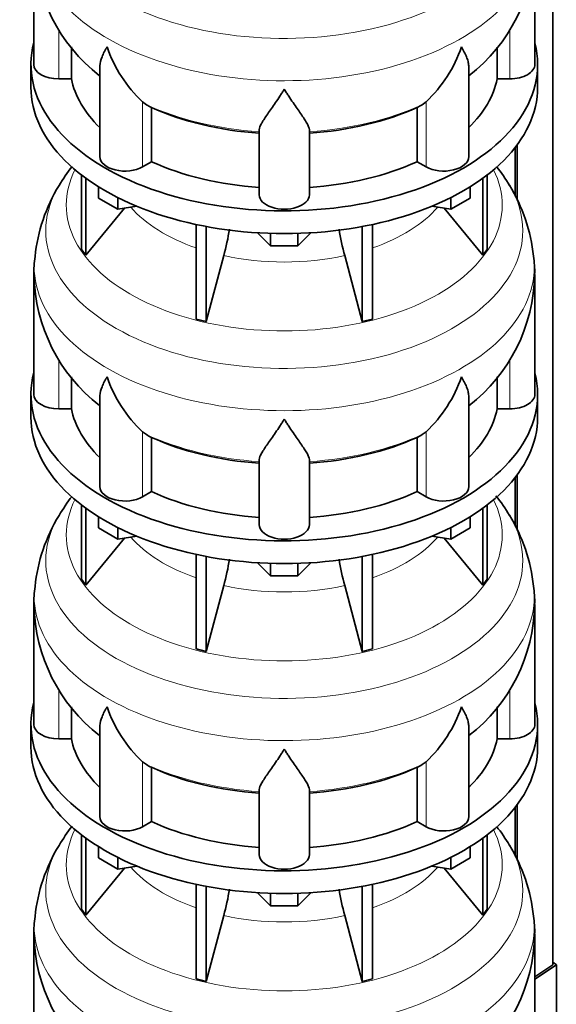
# Model space of a CAD drawing. Header units: millimetres. Extents: x 166 to 762, y -3713 to 2360.
# Tile 5 of 28: x 569 to 762, y -3460 to -3107. Entities that reach past the tile are written whole.
import ezdxf

# ---------------------------------------------------------------- set-up
doc = ezdxf.new("R2010")
doc.units = ezdxf.units.MM
for name, color, linetype in [('LOW_134-18', 7, 'Continuous'), ('VSI134_DIFFUSORE', 7, 'Continuous'), ('VSI134_TERMINALE', 7, 'Continuous')]:
    doc.layers.add(name, color=color, linetype=linetype)

# ---------------------------------------------------------------- blocks, each defined once
blk = doc.blocks.new('SE4')
at = {"layer": 'LOW_134-18', "color": 7, "linetype": 'Continuous', "lineweight": 35}
for p, q in [((760.76, -3445.82), (760.76, -1302.18)), ((747.26, -3152.57), (747.26, -3170.02)), ((748.01, -3151.58), (748.01, -3171.49)), ((747.26, -3270.96), (747.26, -3288.41)), ((748.01, -3269.97), (748.01, -3289.88)), ((747.26, -3389.35), (747.26, -3406.8)), ((748.01, -3388.36), (748.01, -3408.27))]:
    blk.add_line(p, q, dxfattribs=at)
at = {"layer": 'VSI134_DIFFUSORE', "color": 7, "linetype": 'Continuous', "lineweight": 35}
for p, q in [((574.33, -3079.71), (574.33, -3122.76)), ((754.33, -3122.76), (754.33, -3079.71)), ((587.86, -3127.96), (587.86, -3116.49)), ((740.8, -3116.51), (740.8, -3127.96)), ((573.33, -3122.76), (573.33, -3130.93)), ((755.33, -3130.93), (755.33, -3122.76)), ((598.06, -3123.67), (598.06, -3155.83)), ((730.61, -3155.83), (730.61, -3123.55)), ((583.33, -3127.96), (587.86, -3127.96)), ((740.8, -3127.96), (745.33, -3127.96)), ((614.84, -3137.21), (613.42, -3136.16)), ((715.24, -3136.16), (713.82, -3137.21)), ((616.62, -3157.66), (616.62, -3138.18)), ((712.04, -3138.18), (712.04, -3157.66)), ((655.33, -3169.53), (655.33, -3146.18)), ((673.33, -3169.53), (673.33, -3146.18)), ((613.42, -3159.51), (616.62, -3157.66)), ((712.04, -3157.66), (715.24, -3159.51)), ((591.5, -3162.43), (591.5, -3189.11)), ((593.03, -3163.58), (593.03, -3191.24)), ((735.63, -3163.58), (735.63, -3191.24)), ((737.16, -3162.43), (737.16, -3189.11)), ((597.58, -3170.69), (597.58, -3166.63)), ((731.09, -3170.69), (731.09, -3166.63)), ((604.52, -3174.7), (597.58, -3170.69)), ((604.52, -3174.7), (604.52, -3170.52)), ((724.15, -3174.7), (724.15, -3170.52)), ((731.09, -3170.69), (724.15, -3174.7)), ((593.03, -3191.24), (606.9, -3174.33)), ((611.34, -3173.64), (604.52, -3174.7)), ((724.15, -3174.7), (717.32, -3173.64)), ((721.77, -3174.33), (735.63, -3191.24)), ((632.64, -3180.18), (632.64, -3214.11)), ((636.33, -3180.92), (636.33, -3214.99)), ((692.33, -3180.92), (692.33, -3214.99)), ((696.03, -3180.18), (696.03, -3214.11)), ((659.42, -3187.83), (654.77, -3183.18)), ((659.42, -3187.83), (659.42, -3183.39)), ((673.89, -3183.18), (669.24, -3187.83)), ((669.24, -3187.83), (669.24, -3183.39)), ((591.5, -3189.11), (593.03, -3191.24)), ((669.24, -3187.83), (659.42, -3187.83)), ((735.63, -3191.24), (737.16, -3189.11)), ((636.33, -3214.99), (642.61, -3191.37)), ((686.06, -3191.37), (692.33, -3214.99)), ((574.33, -3198.1), (574.33, -3241.16)), ((754.33, -3241.16), (754.33, -3198.1)), ((632.64, -3214.11), (636.33, -3214.99)), ((692.33, -3214.99), (696.03, -3214.11)), ((587.86, -3246.35), (587.86, -3234.88)), ((740.8, -3234.91), (740.8, -3246.35)), ((573.33, -3241.16), (573.33, -3249.32)), ((598.06, -3242.06), (598.06, -3274.22)), ((730.61, -3274.22), (730.61, -3241.94)), ((755.33, -3249.32), (755.33, -3241.16)), ((583.33, -3246.35), (587.86, -3246.35)), ((740.8, -3246.35), (745.33, -3246.35)), ((614.84, -3255.6), (613.42, -3254.55)), ((616.62, -3276.05), (616.62, -3256.57)), ((712.04, -3256.57), (712.04, -3276.05)), ((715.24, -3254.55), (713.82, -3255.6)), ((655.33, -3287.92), (655.33, -3264.57)), ((673.33, -3287.92), (673.33, -3264.57)), ((613.42, -3277.9), (616.62, -3276.05)), ((712.04, -3276.05), (715.24, -3277.9)), ((591.5, -3280.82), (591.5, -3307.5)), ((593.03, -3281.97), (593.03, -3309.63)), ((735.63, -3281.97), (735.63, -3309.63)), ((737.16, -3280.82), (737.16, -3307.5)), ((597.58, -3289.08), (597.58, -3285.03)), ((731.09, -3289.08), (731.09, -3285.03)), ((604.52, -3293.09), (597.58, -3289.08)), ((604.52, -3293.09), (604.52, -3288.91)), ((724.15, -3293.09), (724.15, -3288.91)), ((731.09, -3289.08), (724.15, -3293.09)), ((611.34, -3292.03), (604.52, -3293.09)), ((724.15, -3293.09), (717.32, -3292.03)), ((593.03, -3309.63), (606.9, -3292.72)), ((721.77, -3292.72), (735.63, -3309.63)), ((632.64, -3298.57), (632.64, -3332.5)), ((636.33, -3299.31), (636.33, -3333.38)), ((692.33, -3299.31), (692.33, -3333.38)), ((696.03, -3298.57), (696.03, -3332.5)), ((659.42, -3306.22), (654.77, -3301.57)), ((659.42, -3306.22), (659.42, -3301.78)), ((673.89, -3301.57), (669.24, -3306.22)), ((669.24, -3306.22), (669.24, -3301.78)), ((669.24, -3306.22), (659.42, -3306.22)), ((591.5, -3307.5), (593.03, -3309.63)), ((636.33, -3333.38), (642.61, -3309.76)), ((686.06, -3309.76), (692.33, -3333.38)), ((735.63, -3309.63), (737.16, -3307.5)), ((574.33, -3316.49), (574.33, -3359.55)), ((754.33, -3359.55), (754.33, -3316.49)), ((632.64, -3332.5), (636.33, -3333.38)), ((692.33, -3333.38), (696.03, -3332.5)), ((587.86, -3364.74), (587.86, -3353.27)), ((740.8, -3353.3), (740.8, -3364.74)), ((573.33, -3359.55), (573.33, -3367.71)), ((755.33, -3367.71), (755.33, -3359.55)), ((598.06, -3360.45), (598.06, -3392.62)), ((730.61, -3392.62), (730.61, -3360.33)), ((583.33, -3364.74), (587.86, -3364.74)), ((740.8, -3364.74), (745.33, -3364.74)), ((614.84, -3373.99), (613.42, -3372.94)), ((715.24, -3372.94), (713.82, -3373.99)), ((616.62, -3394.44), (616.62, -3374.96)), ((712.04, -3374.96), (712.04, -3394.44)), ((655.33, -3406.31), (655.33, -3382.97)), ((673.33, -3406.31), (673.33, -3382.97)), ((613.42, -3396.29), (616.62, -3394.44)), ((712.04, -3394.44), (715.24, -3396.29)), ((591.5, -3399.21), (591.5, -3425.89)), ((593.03, -3400.36), (593.03, -3428.03)), ((735.63, -3400.36), (735.63, -3428.03)), ((737.16, -3399.21), (737.16, -3425.89)), ((597.58, -3407.47), (597.58, -3403.42)), ((731.09, -3407.47), (731.09, -3403.42)), ((604.52, -3411.48), (597.58, -3407.47)), ((604.52, -3411.48), (604.52, -3407.31)), ((724.15, -3411.48), (724.15, -3407.31)), ((731.09, -3407.47), (724.15, -3411.48)), ((593.03, -3428.03), (606.9, -3411.11)), ((611.34, -3410.42), (604.52, -3411.48)), ((724.15, -3411.48), (717.32, -3410.42)), ((721.77, -3411.11), (735.63, -3428.03)), ((632.64, -3416.96), (632.64, -3450.89)), ((636.33, -3417.7), (636.33, -3451.77)), ((692.33, -3417.7), (692.33, -3451.77)), ((696.03, -3416.96), (696.03, -3450.89)), ((659.42, -3424.61), (654.77, -3419.96)), ((659.42, -3424.61), (659.42, -3420.18)), ((673.89, -3419.96), (669.24, -3424.61)), ((669.24, -3424.61), (669.24, -3420.18)), ((591.5, -3425.89), (593.03, -3428.03)), ((669.24, -3424.61), (659.42, -3424.61)), ((735.63, -3428.03), (737.16, -3425.89)), ((636.33, -3451.77), (642.61, -3428.15)), ((686.06, -3428.15), (692.33, -3451.77)), ((574.33, -3434.88), (574.33, -3477.94)), ((754.33, -3477.94), (754.33, -3434.88)), ((632.64, -3450.89), (636.33, -3451.77)), ((692.33, -3451.77), (696.03, -3450.89))]:
    blk.add_line(p, q, dxfattribs=at)
at = {"layer": 'VSI134_DIFFUSORE', "color": 4, "linetype": 'Continuous', "lineweight": 9}
for p, q in [((583.33, -3127.96), (583.33, -3110.15)), ((745.33, -3127.96), (745.33, -3110.19)), ((613.42, -3159.51), (613.42, -3136.16)), ((715.24, -3159.51), (715.24, -3136.16)), ((583.33, -3246.35), (583.33, -3228.55)), ((745.33, -3246.35), (745.33, -3228.58)), ((613.42, -3277.9), (613.42, -3254.55)), ((715.24, -3277.9), (715.24, -3254.55)), ((583.33, -3364.74), (583.33, -3346.94)), ((745.33, -3364.74), (745.33, -3346.97)), ((613.42, -3396.29), (613.42, -3372.94)), ((715.24, -3396.29), (715.24, -3372.94))]:
    blk.add_line(p, q, dxfattribs=at)
at = {"layer": 'VSI134_DIFFUSORE', "color": 7, "linetype": 'Continuous', "lineweight": 35}
for centre, radius, start, end in [((635.33, -3078.65), 60.94, 181.2216, 232.2023), ((693.44, -3078.68), 60.84, 307.7099, 359.0289), ((645.92, -3101.2), 47.73, 198.6373, 227.0857), ((682.74, -3101.2), 47.73, 312.9143, 341.3628), ((622.75, -3124.82), 14.7, 237.4509, 245.3566), ((705.91, -3124.82), 14.7, 294.6434, 302.5491), ((643.04, -3201.83), 69.44, 142.2879, 149.119), ((685.68, -3201.92), 69.46, 30.9538, 37.7826), ((635.87, -3198.15), 61.41, 148.6601, 173.9455), ((692.94, -3197.98), 61.22, 5.9999, 31.4188), ((552.76, -3167.06), 93.08, 344.857, 350.8372), ((774.59, -3167.26), 91.75, 189.1507, 195.2315), ((608.74, -3197.16), 34.36, 170.8265, 181.9721), ((720.9, -3197), 33.38, 358.1122, 9.3517), ((635.33, -3197.04), 60.94, 181.2216, 232.2023), ((693.44, -3197.07), 60.84, 307.7099, 359.0289), ((645.92, -3219.59), 47.73, 198.6373, 227.0857), ((682.74, -3219.59), 47.73, 312.9143, 341.3628), ((622.75, -3243.21), 14.7, 237.4509, 245.3566), ((705.91, -3243.21), 14.7, 294.6434, 302.5491), ((643.04, -3320.22), 69.44, 142.2879, 149.119), ((685.68, -3320.31), 69.46, 30.9538, 38.0526), ((635.87, -3316.54), 61.41, 148.6601, 173.9455), ((692.94, -3316.37), 61.22, 5.9999, 31.4188), ((552.76, -3285.45), 93.08, 344.857, 350.8372), ((774.59, -3285.66), 91.75, 189.1507, 195.2315), ((608.74, -3315.55), 34.36, 170.8265, 181.9721), ((720.9, -3315.4), 33.38, 358.1122, 9.3517), ((635.33, -3315.43), 60.94, 181.2216, 232.2023), ((693.44, -3315.46), 60.84, 307.7099, 359.0289), ((645.92, -3337.99), 47.73, 198.6373, 227.0857), ((682.74, -3337.99), 47.73, 312.9143, 341.3628), ((622.75, -3361.6), 14.7, 237.4509, 245.3566), ((705.91, -3361.6), 14.7, 294.6434, 302.5491), ((643.04, -3438.61), 69.44, 142.2879, 149.119), ((685.68, -3438.71), 69.46, 30.9538, 37.7826), ((635.87, -3434.93), 61.41, 148.6601, 173.9455), ((692.94, -3434.76), 61.22, 5.9999, 31.4188), ((552.76, -3403.84), 93.08, 344.857, 350.8372), ((774.59, -3404.05), 91.75, 189.1507, 195.2315), ((608.74, -3433.94), 34.36, 170.8265, 181.9721), ((720.9, -3433.79), 33.38, 358.1122, 9.3517), ((635.33, -3433.83), 60.94, 181.2216, 232.2023), ((693.44, -3433.86), 60.84, 307.7099, 359.0289)]:
    blk.add_arc(centre, radius, start, end, dxfattribs=at)
at = {"layer": 'VSI134_DIFFUSORE', "color": 4, "linetype": 'Continuous', "lineweight": 9}
for centre, major_axis, start_param, end_param in [((664.33, -3063.99), (85.67, 0), 2.81047, 6.283185), ((664.33, -3076.75), (-89.83, 0), 0, 3.209618), ((664.33, -3101.29), (-79.5, 0), 0.898849, 1.457346), ((664.33, -3101.29), (79.5, 0), 4.82584, 5.384336), ((664.33, -3173.19), (-78.3, 0), 0, 3.425204), ((664.33, -3173.19), (-78.3, 0), 5.999574, 6.283185), ((664.33, -3182.38), (85.67, 0), 2.81047, 6.283185), ((664.33, -3182.38), (85.67, 0), 0, 0.330872), ((664.33, -3158.07), (-61.63, 0), 0.463231, 1.030574), ((664.33, -3158.07), (61.63, 0), 5.252612, 5.819954), ((664.33, -3195.14), (-89.83, 0), 0, 3.209618), ((664.33, -3195.14), (-89.83, 0), 6.216036, 6.283185), ((664.33, -3158.07), (-61.63, 0), 1.210556, 1.931037), ((664.33, -3219.68), (-79.5, 0), 0.898849, 1.457346), ((664.33, -3219.68), (79.5, 0), 4.82584, 5.384336), ((664.33, -3291.58), (-78.3, 0), 0, 3.425204), ((664.33, -3291.58), (-78.3, 0), 5.999574, 6.283185), ((664.33, -3300.77), (85.67, 0), 2.81047, 6.283185), ((664.33, -3300.77), (85.67, 0), 0, 0.330872), ((664.33, -3276.46), (-61.63, 0), 0.463231, 1.030574), ((664.33, -3276.46), (61.63, 0), 5.252612, 5.819954), ((664.33, -3313.53), (-89.83, 0), 0, 3.209618), ((664.33, -3313.53), (-89.83, 0), 6.216036, 6.283185), ((664.33, -3276.46), (-61.63, 0), 1.210556, 1.931037), ((664.33, -3338.07), (-79.5, 0), 0.898849, 1.457346), ((664.33, -3338.07), (79.5, 0), 4.82584, 5.384336), ((664.33, -3409.97), (-78.3, 0), 0, 3.425204), ((664.33, -3409.97), (-78.3, 0), 5.999574, 6.283185), ((664.33, -3419.17), (85.67, 0), 2.81047, 6.283185), ((664.33, -3419.17), (85.67, 0), 0, 0.330872), ((664.33, -3394.86), (-61.63, 0), 0.463231, 1.030574), ((664.33, -3394.86), (61.63, 0), 5.252612, 5.819954), ((664.33, -3431.92), (-89.83, 0), 0, 3.209618), ((664.33, -3431.92), (-89.83, 0), 6.216036, 6.283185), ((664.33, -3394.86), (-61.63, 0), 1.210556, 1.931037)]:
    blk.add_ellipse(centre, major_axis=major_axis, ratio=0.57735, start_param=start_param, end_param=end_param, dxfattribs=at)
at = {"layer": 'VSI134_DIFFUSORE', "color": 7, "linetype": 'Continuous', "lineweight": 35}
for centre, major_axis, start_param, end_param in [((664.33, -3122.76), (91, 0), 2.993207, 6.283185), ((664.33, -3122.76), (91, 0), 0, 0.148386), ((583.33, -3122.76), (9, 0), 3.141593, 4.712389), ((745.33, -3122.76), (-9, 0), 1.570796, 3.141593), ((664.33, -3122.76), (-77, 0), 0.117151, 0.534109), ((664.33, -3122.76), (77, 0), 5.749077, 6.166034), ((664.33, -3130.93), (-91, 0), 0, 3.141593), ((664.33, -3103.29), (-77, 0), 0.902549, 1.453645), ((664.33, -3103.29), (77, 0), 4.82954, 5.380636), ((607.06, -3155.83), (9, 0), 3.141593, 5.497787), ((664.33, -3122.76), (-77, 0), 0.902549, 1.453645), ((664.33, -3122.76), (77, 0), 4.82954, 5.380636), ((721.61, -3155.83), (-9, 0), 0.785398, 3.141593), ((664.33, -3169.53), (-9, 0), 0, 3.141593), ((664.33, -3241.16), (91, 0), 2.993207, 6.283185), ((664.33, -3241.16), (91, 0), 0, 0.148386), ((583.33, -3241.16), (9, 0), 3.141593, 4.712389), ((745.33, -3241.16), (-9, 0), 1.570796, 3.141593), ((664.33, -3241.16), (-77, 0), 0.117151, 0.534109), ((664.33, -3241.16), (77, 0), 5.749077, 6.166034), ((664.33, -3249.32), (-91, 0), 0, 3.141593), ((664.33, -3221.68), (-77, 0), 0.902549, 1.453645), ((664.33, -3221.68), (77, 0), 4.82954, 5.380636), ((607.06, -3274.22), (9, 0), 3.141593, 5.497787), ((721.61, -3274.22), (-9, 0), 0.785398, 3.141593), ((664.33, -3241.16), (-77, 0), 0.902549, 1.453645), ((664.33, -3241.16), (77, 0), 4.82954, 5.380636), ((664.33, -3287.92), (-9, 0), 0, 3.141593), ((664.33, -3359.55), (91, 0), 2.993207, 6.283185), ((664.33, -3359.55), (91, 0), 0, 0.148386), ((583.33, -3359.55), (9, 0), 3.141593, 4.712389), ((745.33, -3359.55), (-9, 0), 1.570796, 3.141593), ((664.33, -3359.55), (-77, 0), 0.117151, 0.534109), ((664.33, -3359.55), (77, 0), 5.749077, 6.166034), ((664.33, -3367.71), (-91, 0), 0, 3.141593), ((664.33, -3340.07), (-77, 0), 0.902549, 1.453645), ((664.33, -3340.07), (77, 0), 4.82954, 5.380636), ((607.06, -3392.62), (9, 0), 3.141593, 5.497787), ((664.33, -3359.55), (-77, 0), 0.902549, 1.453645), ((664.33, -3359.55), (77, 0), 4.82954, 5.380636), ((721.61, -3392.62), (-9, 0), 0.785398, 3.141593), ((664.33, -3406.31), (-9, 0), 0, 3.141593)]:
    blk.add_ellipse(centre, major_axis=major_axis, ratio=0.57735, start_param=start_param, end_param=end_param, dxfattribs=at)
for points, knots in [([(598.06, -3123.69), (598.06, -3123.53), (598.06, -3123.37), (598.15, -3122.19), (598.43, -3121.14), (599.1, -3119.47), (599.37, -3118.89), (599.82, -3118), (599.98, -3117.7), (600.24, -3117.24), (600.37, -3117.01), (600.51, -3116.77), (600.6, -3116.62), (600.65, -3116.53), (600.69, -3116.46)], [0.4600931, 0.4600931, 0.4600931, 0.4600931, 0.5, 0.5, 0.75, 0.75, 0.875, 0.875, 0.9375, 0.9375, 0.96875, 0.984375, 0.984375, 1, 1, 1, 1]), ([(730.61, -3123.64), (730.61, -3123.51), (730.6, -3123.37), (730.56, -3122.73), (730.47, -3122.22), (730.2, -3121.16), (730.02, -3120.61), (729.57, -3119.48), (729.3, -3118.9), (728.84, -3118.01), (728.68, -3117.7), (728.43, -3117.24), (728.34, -3117.09), (728.16, -3116.77), (728.07, -3116.61), (727.97, -3116.46)], [0.4658143, 0.4658143, 0.4658143, 0.4658143, 0.5, 0.5, 0.625, 0.625, 0.75, 0.75, 0.875, 0.875, 0.9375, 0.9375, 0.96875, 0.96875, 1, 1, 1, 1]), ([(664.33, -3131.68), (664.2, -3131.89), (664.07, -3132.1), (663.8, -3132.52), (663.67, -3132.73), (663.27, -3133.34), (663.01, -3133.75), (662.22, -3134.94), (661.7, -3135.71), (660.69, -3137.18), (660.19, -3137.9), (659.25, -3139.25), (658.8, -3139.89), (657.95, -3141.11), (657.55, -3141.69), (657.01, -3142.51), (656.84, -3142.78), (656.52, -3143.29), (656.37, -3143.54), (655.96, -3144.26), (655.73, -3144.7), (655.42, -3145.5), (655.33, -3145.86), (655.33, -3146.18)], [0, 0, 0, 0, 0.03125, 0.03125, 0.0625, 0.0625, 0.125, 0.125, 0.25, 0.25, 0.375, 0.375, 0.5, 0.5, 0.625, 0.625, 0.6875, 0.6875, 0.75, 0.75, 0.875, 0.875, 1, 1, 1, 1]), ([(673.33, -3146.18), (673.33, -3145.86), (673.24, -3145.5), (672.93, -3144.7), (672.71, -3144.26), (672.3, -3143.55), (672.15, -3143.29), (671.82, -3142.78), (671.65, -3142.51), (671.11, -3141.69), (670.72, -3141.12), (669.87, -3139.89), (669.42, -3139.25), (668.47, -3137.9), (667.98, -3137.19), (666.96, -3135.71), (666.45, -3134.94), (665.66, -3133.75), (665.4, -3133.35), (665, -3132.73), (664.86, -3132.52), (664.6, -3132.1), (664.46, -3131.89), (664.33, -3131.68)], [0, 0, 0, 0, 0.125, 0.125, 0.25, 0.25, 0.3125, 0.3125, 0.375, 0.375, 0.5, 0.5, 0.625, 0.625, 0.75, 0.75, 0.875, 0.875, 0.9375, 0.9375, 0.96875, 0.96875, 1, 1, 1, 1]), ([(598.06, -3242.08), (598.06, -3241.92), (598.06, -3241.76), (598.15, -3240.58), (598.43, -3239.53), (599.1, -3237.86), (599.37, -3237.29), (599.82, -3236.39), (599.98, -3236.09), (600.24, -3235.63), (600.37, -3235.4), (600.51, -3235.16), (600.6, -3235.01), (600.65, -3234.93), (600.69, -3234.85)], [0.4600931, 0.4600931, 0.4600931, 0.4600931, 0.5, 0.5, 0.75, 0.75, 0.875, 0.875, 0.9375, 0.9375, 0.96875, 0.984375, 0.984375, 1, 1, 1, 1]), ([(730.61, -3242.03), (730.61, -3241.9), (730.6, -3241.76), (730.56, -3241.12), (730.47, -3240.61), (730.2, -3239.55), (730.02, -3239), (729.57, -3237.87), (729.3, -3237.29), (728.84, -3236.4), (728.68, -3236.1), (728.43, -3235.63), (728.34, -3235.48), (728.16, -3235.16), (728.07, -3235.01), (727.97, -3234.85)], [0.4658143, 0.4658143, 0.4658143, 0.4658143, 0.5, 0.5, 0.625, 0.625, 0.75, 0.75, 0.875, 0.875, 0.9375, 0.9375, 0.96875, 0.96875, 1, 1, 1, 1]), ([(664.33, -3250.07), (664.2, -3250.28), (664.07, -3250.49), (663.8, -3250.91), (663.67, -3251.12), (663.27, -3251.74), (663.01, -3252.14), (662.22, -3253.33), (661.7, -3254.1), (660.69, -3255.58), (660.19, -3256.29), (659.25, -3257.64), (658.8, -3258.28), (657.95, -3259.5), (657.55, -3260.08), (657.01, -3260.9), (656.84, -3261.17), (656.52, -3261.69), (656.37, -3261.94), (655.96, -3262.66), (655.73, -3263.09), (655.42, -3263.89), (655.33, -3264.25), (655.33, -3264.57)], [0, 0, 0, 0, 0.03125, 0.03125, 0.0625, 0.0625, 0.125, 0.125, 0.25, 0.25, 0.375, 0.375, 0.5, 0.5, 0.625, 0.625, 0.6875, 0.6875, 0.75, 0.75, 0.875, 0.875, 1, 1, 1, 1]), ([(673.33, -3264.57), (673.33, -3264.25), (673.24, -3263.89), (672.93, -3263.1), (672.71, -3262.66), (672.3, -3261.94), (672.15, -3261.69), (671.82, -3261.17), (671.65, -3260.91), (671.11, -3260.09), (670.72, -3259.51), (669.87, -3258.29), (669.42, -3257.64), (668.47, -3256.29), (667.98, -3255.58), (666.96, -3254.1), (666.45, -3253.34), (665.66, -3252.14), (665.4, -3251.74), (665, -3251.12), (664.86, -3250.91), (664.6, -3250.49), (664.46, -3250.28), (664.33, -3250.07)], [0, 0, 0, 0, 0.125, 0.125, 0.25, 0.25, 0.3125, 0.3125, 0.375, 0.375, 0.5, 0.5, 0.625, 0.625, 0.75, 0.75, 0.875, 0.875, 0.9375, 0.9375, 0.96875, 0.96875, 1, 1, 1, 1]), ([(598.06, -3360.47), (598.06, -3360.32), (598.06, -3360.15), (598.15, -3358.98), (598.43, -3357.93), (599.1, -3356.25), (599.37, -3355.68), (599.82, -3354.79), (599.98, -3354.49), (600.24, -3354.02), (600.37, -3353.79), (600.51, -3353.56), (600.6, -3353.4), (600.65, -3353.32), (600.69, -3353.24)], [0.4600931, 0.4600931, 0.4600931, 0.4600931, 0.5, 0.5, 0.75, 0.75, 0.875, 0.875, 0.9375, 0.9375, 0.96875, 0.984375, 0.984375, 1, 1, 1, 1]), ([(730.61, -3360.43), (730.61, -3360.29), (730.6, -3360.15), (730.56, -3359.52), (730.47, -3359), (730.2, -3357.94), (730.02, -3357.39), (729.57, -3356.26), (729.3, -3355.69), (728.84, -3354.79), (728.68, -3354.49), (728.43, -3354.03), (728.34, -3353.87), (728.16, -3353.56), (728.07, -3353.4), (727.97, -3353.24)], [0.4658143, 0.4658143, 0.4658143, 0.4658143, 0.5, 0.5, 0.625, 0.625, 0.75, 0.75, 0.875, 0.875, 0.9375, 0.9375, 0.96875, 0.96875, 1, 1, 1, 1]), ([(664.33, -3368.46), (664.2, -3368.67), (664.07, -3368.88), (663.8, -3369.3), (663.67, -3369.51), (663.27, -3370.13), (663.01, -3370.53), (662.22, -3371.72), (661.7, -3372.49), (660.69, -3373.97), (660.19, -3374.68), (659.25, -3376.03), (658.8, -3376.68), (657.95, -3377.9), (657.55, -3378.48), (657.01, -3379.3), (656.84, -3379.56), (656.52, -3380.08), (656.37, -3380.33), (655.96, -3381.05), (655.73, -3381.49), (655.42, -3382.29), (655.33, -3382.65), (655.33, -3382.97)], [0, 0, 0, 0, 0.03125, 0.03125, 0.0625, 0.0625, 0.125, 0.125, 0.25, 0.25, 0.375, 0.375, 0.5, 0.5, 0.625, 0.625, 0.6875, 0.6875, 0.75, 0.75, 0.875, 0.875, 1, 1, 1, 1]), ([(673.33, -3382.97), (673.33, -3382.65), (673.24, -3382.29), (672.93, -3381.49), (672.71, -3381.05), (672.3, -3380.33), (672.15, -3380.08), (671.82, -3379.56), (671.65, -3379.3), (671.11, -3378.48), (670.72, -3377.9), (669.87, -3376.68), (669.42, -3376.04), (668.47, -3374.68), (667.98, -3373.97), (666.96, -3372.49), (666.45, -3371.73), (665.66, -3370.54), (665.4, -3370.13), (665, -3369.51), (664.86, -3369.3), (664.6, -3368.88), (664.46, -3368.67), (664.33, -3368.46)], [0, 0, 0, 0, 0.125, 0.125, 0.25, 0.25, 0.3125, 0.3125, 0.375, 0.375, 0.5, 0.5, 0.625, 0.625, 0.75, 0.75, 0.875, 0.875, 0.9375, 0.9375, 0.96875, 0.96875, 1, 1, 1, 1])]:
    blk.add_open_spline(points, degree=3, knots=knots, dxfattribs=at)
at = {"layer": 'VSI134_TERMINALE', "color": 7, "linetype": 'Continuous', "lineweight": 35}
for p, q in [((760.76, -3445.82), (754.33, -3450.09)), ((754.33, -3450.97), (762.05, -3445.85)), ((762.05, -3445.85), (760.76, -3444.86)), ((762.05, -3445.85), (762.05, -3473.4))]:
    blk.add_line(p, q, dxfattribs=at)

msp = doc.modelspace()

# ---------------------------------------------------------------- block references
msp.add_blockref('SE4', (0, 0))

doc.saveas('drawing.dxf')
